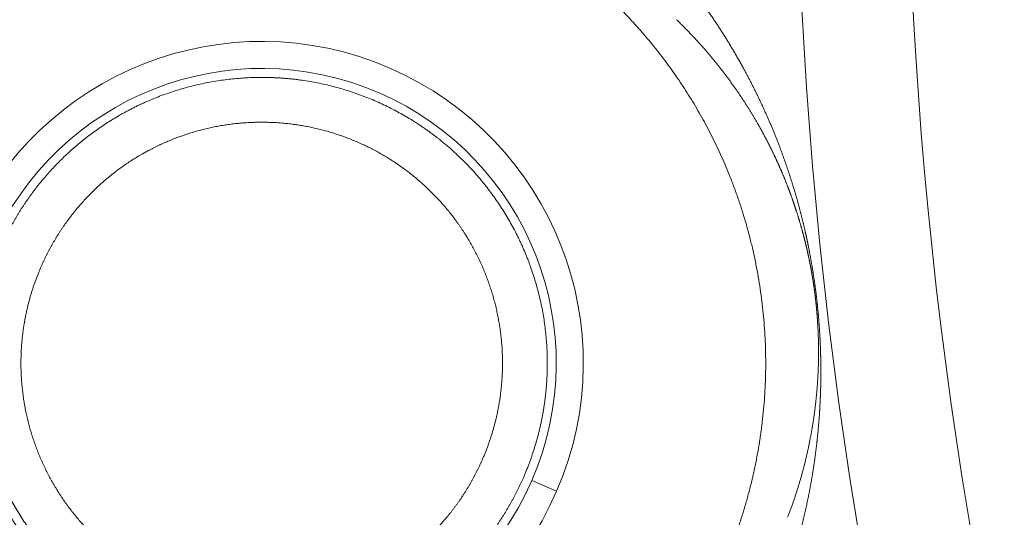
# Model space of a CAD drawing. Header units: millimetres. Extents: x 5437 to 18441, y -4466 to 3128.
# Tile 115 of 256: x 8399.05 to 8416.63, y -2790.34 to -2781.46. Entities that reach past the tile are written whole.
import ezdxf

# ---------------------------------------------------------------- set-up
doc = ezdxf.new("R2010")
doc.units = ezdxf.units.MM
doc.layers.add('1', color=7, linetype='Continuous', true_color=0xffffff)
doc.dimstyles.get("Standard").update_dxf_attribs({"dimtxt": 0.18, "dimasz": 0.18, "dimexe": 0.18, "dimexo": 0.0625, "dimgap": 0.09, "dimtad": 0, "dimtih": 1, "dimtoh": 1, "dimdec": 4, "dimzin": 0, "dimdsep": 46, "dimtxsty": 'Standard', "dimcen": 0.09, "dimadec": 0, "dimazin": 0, "dimtfac": 1, "dimtdec": 4, "dimtofl": 0, "dimtmove": 0, "dimatfit": 3, "dimfxl": 1, "dimtolj": 1, "dimtzin": 0, "dimarcsym": 0})

# ---------------------------------------------------------------- blocks, each defined once
blk = doc.blocks.new('*D53')
at = {"color": 0, "lineweight": -2, "transparency": 16777216}
for p, q in [((10989.431, -2154.415), (10692.917, -2240.821)), ((11069.431, -2154.415), (10989.431, -2154.415)), ((8443.39, -2896.322), (8443.57, -2896.322)), ((8443.48, -2896.412), (8443.48, -2896.232))]:
    blk.add_line(p, q, dxfattribs=at)
at = {"color": 0, "lineweight": 20, "transparency": 16777216}
blk.add_solid([(10689.187, -2228.02), (10696.648, -2253.622), (10616.112, -2263.203)], dxfattribs=at)
at = {"layer": 'Defpoints', "color": 0, "lineweight": 20, "transparency": 16777216}
for p in [(10616.112, -2263.203), (6270.848, -3529.44)]:
    blk.add_point(p, dxfattribs=at)
at = {"color": 0, "lineweight": 20, "transparency": 16777216, "insert": (11249.521, -2154.415), "char_height": 80, "attachment_point": 5}
blk.add_mtext('\\A1;R2260', dxfattribs=at)
blk = doc.blocks.new('*D54')
at = {"color": 0, "lineweight": -2, "transparency": 16777216}
blk.add_line((7492.685, -2896.322), (7463.516, -2896.322), dxfattribs=at)
at = {"color": 0, "lineweight": -3, "transparency": 16777216}
for start, end in [(14.724706, 87.329624), (101.590205, 175.275294)]:
    blk.add_arc((8434.119, -2896.322), 970.423, start, end, dxfattribs=at)
at = {"color": 0, "lineweight": 20, "transparency": 16777216}
for points in [[(9385.695, -2646.81), (9359.647, -2652.519), (9389.799, -2727.809)], [(7480.316, -2816.939), (7453.672, -2815.84), (7463.696, -2896.322)]]:
    blk.add_solid(points, dxfattribs=at)
at = {"layer": 'Defpoints', "color": 0, "lineweight": 20, "transparency": 16777216}
for p in [(7900.863, -2085.545), (10671.817, -2501.755), (7492.748, -2896.322), (7740.501, -2896.322), (8434.119, -2896.322)]:
    blk.add_point(p, dxfattribs=at)
at = {"color": 0, "lineweight": 20, "transparency": 16777216, "insert": (8359.241, -1928.792), "char_height": 80, "attachment_point": 5}
blk.add_mtext('\\A1;165%%D', dxfattribs=at)

msp = doc.modelspace()

# ---------------------------------------------------------------- linework, layer by layer
at = {"color": 7, "lineweight": 20}
msp.add_arc((8443.47995, -2896.41157), 893, 10.1099821, 350.11198757, dxfattribs=at)
at = {"layer": '1', "color": 0, "lineweight": 20}
msp.add_line((8408.64004, -2789.87951), (8408.19724, -2789.68718), dxfattribs=at)
for centre, radius, start, end in [((8495.27522, -2777.08546), 80.37817, 177.1856145, 208.6322405), ((8495.27522, -2777.08546), 82.36106, 177.5117355, 208.8132012), ((8403.37386, -2787.59212), 5.7415, 336.52205, 156.52205), ((8403.37386, -2787.59212), 5.25873, 336.52205, 156.52205), ((8403.37386, -2787.59212), 5.7415, 156.52205, 336.52205), ((8403.37386, -2787.59212), 5.25873, 156.52205, 336.52205)]:
    msp.add_arc(centre, radius, start, end, dxfattribs=at)
for points, degree, knots in [([(8411.62878, -2791.17769), (8411.98009, -2790.36888), (8412.23234, -2789.51705), (8412.3785, -2788.63832), (8412.45264, -2786.86308), (8412.09617, -2785.12241), (8411.81166, -2784.27826), (8411.16474, -2782.93274), (8410.26105, -2781.75181), (8409.856, -2781.30526), (8409.41562, -2780.89457), (8408.94429, -2780.52315)], 5, [0, 0, 0, 0, 0, 0, 0.37306269, 0.37306269, 0.37306269, 0.74612539, 0.74612539, 0.74612539, 1, 1, 1, 1, 1, 1]), ([(8410.76735, -2780.55228), (8410.77589, -2780.56256), (8410.79292, -2780.58307), (8410.81841, -2780.61404), (8410.84378, -2780.64508), (8410.86903, -2780.6762), (8410.89416, -2780.7074), (8410.91916, -2780.73868), (8410.94405, -2780.77003), (8410.96881, -2780.80146), (8410.99345, -2780.83297), (8411.01797, -2780.86456), (8411.04237, -2780.89623), (8411.06665, -2780.92797), (8411.0908, -2780.95979), (8411.11484, -2780.99169), (8411.13875, -2781.02367), (8411.16255, -2781.05573), (8411.18622, -2781.08787), (8411.20978, -2781.12008), (8411.23321, -2781.15237), (8411.25652, -2781.18475), (8411.27971, -2781.2172), (8411.30279, -2781.24973), (8411.32574, -2781.28234), (8411.34857, -2781.31503), (8411.37128, -2781.3478), (8411.39388, -2781.38064), (8411.41635, -2781.41357), (8411.4387, -2781.44658), (8411.46094, -2781.47966), (8411.48305, -2781.51283), (8411.50505, -2781.54607), (8411.52693, -2781.5794), (8411.54869, -2781.61281), (8411.57032, -2781.64629), (8411.59185, -2781.67986), (8411.61325, -2781.7135), (8411.63453, -2781.74723), (8411.6557, -2781.78104), (8411.67674, -2781.81492), (8411.69767, -2781.84889), (8411.71848, -2781.88294), (8411.73918, -2781.91707), (8411.75975, -2781.95128), (8411.78021, -2781.98558), (8411.80055, -2782.01995), (8411.82077, -2782.0544), (8411.84088, -2782.08894), (8411.86086, -2782.12356), (8411.88073, -2782.15826), (8411.90049, -2782.19303), (8411.92012, -2782.2279), (8411.93964, -2782.26283), (8411.95263, -2782.28631), (8411.9591, -2782.29801)], 3, [0, 0, 0, 0, 0.02192758, 0.04373659, 0.06542707, 0.08699906, 0.10845261, 0.12978776, 0.15100455, 0.17210303, 0.19308324, 0.21394523, 0.23468905, 0.25531475, 0.27582237, 0.29621197, 0.31648359, 0.33663729, 0.35667313, 0.37659114, 0.3963914, 0.41607395, 0.43563886, 0.45508617, 0.47441595, 0.49362825, 0.51272315, 0.5317007, 0.55056096, 0.56930399, 0.58792988, 0.60643867, 0.62483044, 0.64310526, 0.66126321, 0.67930434, 0.69722874, 0.71503648, 0.73272763, 0.75030229, 0.76776051, 0.7851024, 0.80232803, 0.81943748, 0.83643084, 0.8533082, 0.87006965, 0.88671529, 0.9032452, 0.91965948, 0.93595824, 0.95214156, 0.96820956, 0.98416234, 1, 1, 1, 1]), ([(8412.19087, -2783.24841), (8412.18595, -2783.24003), (8412.17606, -2783.22321), (8412.16118, -2783.19817), (8412.1462, -2783.17314), (8412.1311, -2783.14813), (8412.1159, -2783.12314), (8412.10059, -2783.09818), (8412.08517, -2783.07323), (8412.06965, -2783.04831), (8412.05401, -2783.02342), (8412.03827, -2782.99855), (8412.02242, -2782.9737), (8412.00646, -2782.94888), (8411.99039, -2782.92409), (8411.97421, -2782.89932), (8411.95793, -2782.87458), (8411.94153, -2782.84986), (8411.92503, -2782.82518), (8411.90841, -2782.80053), (8411.89169, -2782.7759), (8411.87486, -2782.7513), (8411.85792, -2782.72674), (8411.84087, -2782.70221), (8411.82372, -2782.67771), (8411.80645, -2782.65324), (8411.78907, -2782.6288), (8411.77159, -2782.6044), (8411.75399, -2782.58003), (8411.73629, -2782.5557), (8411.71848, -2782.5314), (8411.70055, -2782.50714), (8411.68252, -2782.48291), (8411.66438, -2782.45873), (8411.64613, -2782.43458), (8411.62777, -2782.41046), (8411.60931, -2782.38639), (8411.59073, -2782.36236), (8411.57204, -2782.33837), (8411.55325, -2782.31441), (8411.53434, -2782.2905), (8411.51533, -2782.26664), (8411.49621, -2782.24281), (8411.47697, -2782.21903), (8411.45763, -2782.19529), (8411.43818, -2782.17159), (8411.41862, -2782.14794), (8411.39895, -2782.12434), (8411.37918, -2782.10078), (8411.35929, -2782.07727), (8411.3393, -2782.05381), (8411.31919, -2782.03039), (8411.29898, -2782.00703), (8411.27866, -2781.98371), (8411.25823, -2781.96044), (8411.23769, -2781.93723), (8411.21704, -2781.91406), (8411.19629, -2781.89095), (8411.17542, -2781.86789), (8411.15445, -2781.84488), (8411.13337, -2781.82192), (8411.11218, -2781.79902), (8411.09089, -2781.77618), (8411.06948, -2781.75339), (8411.04797, -2781.73065), (8411.02635, -2781.70798), (8411.00463, -2781.68536), (8410.98279, -2781.6628), (8410.96085, -2781.64029), (8410.9388, -2781.61785), (8410.91664, -2781.59547), (8410.89438, -2781.57314), (8410.87201, -2781.55088), (8410.84953, -2781.52868), (8410.82695, -2781.50655), (8410.80425, -2781.48446), (8410.7891, -2781.46985), (8410.7815, -2781.46253)], 3, [0, 0, 0, 0, 0.01003546, 0.02015954, 0.03037228, 0.0406737, 0.05106385, 0.06154273, 0.07211039, 0.08276685, 0.09351213, 0.10434626, 0.11526926, 0.12628116, 0.13738199, 0.14857176, 0.15985049, 0.17121822, 0.18267496, 0.19422073, 0.20585555, 0.21757944, 0.22939243, 0.24129452, 0.25328575, 0.26536612, 0.27753565, 0.28979437, 0.30214229, 0.31457943, 0.32710579, 0.33972141, 0.35242629, 0.36522045, 0.3781039, 0.39107666, 0.40413874, 0.41729016, 0.43053093, 0.44386107, 0.45728058, 0.47078948, 0.48438778, 0.4980755, 0.51185264, 0.52571922, 0.53967526, 0.55372075, 0.56785572, 0.58208017, 0.59639411, 0.61079757, 0.62529053, 0.63987302, 0.65454505, 0.66930662, 0.68415775, 0.69909844, 0.7141287, 0.72924854, 0.74445798, 0.75975702, 0.77514566, 0.79062392, 0.80619181, 0.82184933, 0.83759649, 0.8534333, 0.86935976, 0.88537589, 0.90148169, 0.91767717, 0.93396234, 0.9503372, 0.96680176, 0.98335602, 1, 1, 1, 1]), ([(8411.992, -2782.35809), (8411.99707, -2782.36742), (8412.00717, -2782.38603), (8412.02229, -2782.41414), (8412.03732, -2782.44226), (8412.05228, -2782.47042), (8412.06715, -2782.49862), (8412.08194, -2782.52685), (8412.09664, -2782.55512), (8412.11126, -2782.58343), (8412.1258, -2782.61178), (8412.14026, -2782.64016), (8412.15463, -2782.66858), (8412.16892, -2782.69703), (8412.18313, -2782.72552), (8412.19725, -2782.75405), (8412.21129, -2782.78261), (8412.22525, -2782.81122), (8412.23913, -2782.83986), (8412.25293, -2782.86853), (8412.26664, -2782.89725), (8412.28027, -2782.926), (8412.29381, -2782.95479), (8412.30728, -2782.98362), (8412.32066, -2783.01248), (8412.33396, -2783.04138), (8412.34718, -2783.07032), (8412.36032, -2783.0993), (8412.37337, -2783.12832), (8412.38634, -2783.15737), (8412.39923, -2783.18647), (8412.41204, -2783.2156), (8412.42476, -2783.24477), (8412.43741, -2783.27397), (8412.44997, -2783.30322), (8412.46245, -2783.3325), (8412.47485, -2783.36183), (8412.48716, -2783.39119), (8412.4994, -2783.42059), (8412.51155, -2783.45003), (8412.52362, -2783.47951), (8412.53561, -2783.50903), (8412.54752, -2783.53858), (8412.55935, -2783.56818), (8412.5711, -2783.59781), (8412.58276, -2783.62749), (8412.59434, -2783.65719), (8412.60205, -2783.67716), (8412.60588, -2783.68709)], 3, [0, 0, 0, 0, 0.02540423, 0.05064323, 0.07571714, 0.10062608, 0.12537018, 0.14994957, 0.17436439, 0.19861478, 0.22270087, 0.24662281, 0.27038074, 0.29397482, 0.3174052, 0.34067203, 0.36377547, 0.38671569, 0.40949284, 0.43210711, 0.45455866, 0.47684768, 0.49897433, 0.52093882, 0.54274132, 0.56438203, 0.58586115, 0.60717888, 0.62833542, 0.649331, 0.67016583, 0.69084012, 0.71135411, 0.73170803, 0.75190212, 0.77193662, 0.79181177, 0.81152785, 0.8310851, 0.8504838, 0.86972422, 0.88880665, 0.90773136, 0.92649867, 0.94510887, 0.96356228, 0.98185921, 1, 1, 1, 1]), ([(8408.05165, -2789.62394), (8408.27203, -2789.11657), (8408.42362, -2788.57933), (8408.501, -2788.02459), (8408.50346, -2786.90814), (8408.20856, -2785.83134), (8407.98852, -2785.31626), (8407.41439, -2784.35875), (8406.60604, -2783.58867), (8406.15173, -2783.26106), (8405.16578, -2782.73727), (8404.07595, -2782.4949), (8403.51774, -2782.44879), (8402.40292, -2782.50903), (8401.34438, -2782.86393), (8400.84247, -2783.11254), (8400.0144, -2783.67458), (8399.34727, -2784.41608), (8399.08875, -2784.77458), (8398.87079, -2785.15805), (8398.69607, -2785.5603)], 5, [0, 0, 0, 0, 0, 0, 0.17262756, 0.17262756, 0.17262756, 0.34525511, 0.34525511, 0.34525511, 0.51788267, 0.51788267, 0.51788267, 0.69051023, 0.69051023, 0.69051023, 0.86313779, 0.86313779, 0.86313779, 1, 1, 1, 1, 1, 1]), ([(8399.42984, -2785.87902), (8399.59173, -2785.50631), (8399.79764, -2785.15273), (8400.04459, -2784.82519), (8400.61113, -2784.23468), (8401.29968, -2783.79242), (8401.66863, -2783.61316), (8402.44186, -2783.34519), (8403.25623, -2783.26475), (8403.66635, -2783.27305), (8404.47681, -2783.38634), (8405.23857, -2783.68535), (8405.59997, -2783.87939), (8406.27007, -2784.34912), (8406.81228, -2784.96206), (8407.04578, -2785.29931), (8407.42868, -2786.02255), (8407.63252, -2786.81509), (8407.68695, -2787.22166), (8407.69667, -2787.89627), (8407.57658, -2788.55743), (8407.50944, -2788.81349), (8407.42293, -2789.06338), (8407.31788, -2789.30523)], 5, [0, 0, 0, 0, 0, 0, 0.15040116, 0.15040116, 0.15040116, 0.30080233, 0.30080233, 0.30080233, 0.45120349, 0.45120349, 0.45120349, 0.60160465, 0.60160465, 0.60160465, 0.75200582, 0.75200582, 0.75200582, 0.90240698, 0.90240698, 0.90240698, 1, 1, 1, 1, 1, 1]), ([(8413.00601, -2785.15417), (8413.00432, -2785.14824), (8413.00092, -2785.13633), (8412.99581, -2785.1186), (8412.99065, -2785.10087), (8412.98545, -2785.08315), (8412.98021, -2785.06543), (8412.97493, -2785.04771), (8412.96961, -2785.03), (8412.96424, -2785.0123), (8412.95883, -2784.9946), (8412.95338, -2784.97691), (8412.94789, -2784.95922), (8412.94235, -2784.94154), (8412.93678, -2784.92387), (8412.93116, -2784.9062), (8412.92549, -2784.88853), (8412.91979, -2784.87088), (8412.91404, -2784.85323), (8412.90825, -2784.83558), (8412.90242, -2784.81794), (8412.89655, -2784.80031), (8412.89063, -2784.78269), (8412.88468, -2784.76507), (8412.87868, -2784.74746), (8412.87264, -2784.72986), (8412.86655, -2784.71226), (8412.86042, -2784.69468), (8412.85425, -2784.6771), (8412.84804, -2784.65952), (8412.84179, -2784.64196), (8412.83549, -2784.6244), (8412.82916, -2784.60685), (8412.82278, -2784.58931), (8412.81635, -2784.57178), (8412.80989, -2784.55425), (8412.80338, -2784.53674), (8412.79683, -2784.51923), (8412.79024, -2784.50173), (8412.7836, -2784.48424), (8412.77693, -2784.46676), (8412.77021, -2784.44929), (8412.76345, -2784.43182), (8412.75664, -2784.41437), (8412.7498, -2784.39692), (8412.74291, -2784.37949), (8412.73598, -2784.36206), (8412.72901, -2784.34465), (8412.72199, -2784.32724), (8412.71494, -2784.30985), (8412.70784, -2784.29246), (8412.7007, -2784.27509), (8412.69351, -2784.25772), (8412.68629, -2784.24037), (8412.67902, -2784.22303), (8412.67171, -2784.20569), (8412.66435, -2784.18837), (8412.65696, -2784.17106), (8412.64952, -2784.15376), (8412.64204, -2784.13647), (8412.63452, -2784.11919), (8412.62696, -2784.10193), (8412.61935, -2784.08467), (8412.6117, -2784.06743), (8412.60401, -2784.0502), (8412.59628, -2784.03298), (8412.5885, -2784.01577), (8412.58069, -2783.99858), (8412.57283, -2783.98139), (8412.56493, -2783.96422), (8412.55698, -2783.94706), (8412.549, -2783.92992), (8412.54097, -2783.91279), (8412.5329, -2783.89567), (8412.52479, -2783.87856), (8412.51664, -2783.86147), (8412.50844, -2783.84438), (8412.5002, -2783.82732), (8412.49192, -2783.81026), (8412.4836, -2783.79322), (8412.47524, -2783.7762), (8412.46683, -2783.75918), (8412.45838, -2783.74219), (8412.44989, -2783.7252), (8412.44136, -2783.70823), (8412.43279, -2783.69127), (8412.42417, -2783.67433), (8412.41552, -2783.65741), (8412.40682, -2783.64049), (8412.39808, -2783.6236), (8412.38929, -2783.60671), (8412.38047, -2783.58984), (8412.3716, -2783.57299), (8412.3627, -2783.55615), (8412.35375, -2783.53933), (8412.34475, -2783.52253), (8412.33572, -2783.50574), (8412.32665, -2783.48896), (8412.31753, -2783.4722), (8412.30837, -2783.45546), (8412.29917, -2783.43873), (8412.28993, -2783.42202), (8412.28065, -2783.40533), (8412.27132, -2783.38865), (8412.26196, -2783.37199), (8412.25255, -2783.35534), (8412.2431, -2783.33872), (8412.23361, -2783.3221), (8412.22727, -2783.31108), (8412.2241, -2783.30556)], 3, [0, 0, 0, 0, 0.00585363, 0.01176923, 0.01774698, 0.0237871, 0.02988977, 0.03605517, 0.04228349, 0.04857489, 0.05492955, 0.06134764, 0.0678293, 0.0743747, 0.08098398, 0.08765729, 0.09439477, 0.10119656, 0.10806279, 0.11499359, 0.12198909, 0.12904941, 0.13617467, 0.14336499, 0.15062047, 0.15794123, 0.16532738, 0.17277902, 0.18029625, 0.18787917, 0.19552788, 0.20324247, 0.21102303, 0.21886965, 0.22678242, 0.23476142, 0.24280674, 0.25091845, 0.25909664, 0.26734138, 0.27565275, 0.28403082, 0.29247566, 0.30098734, 0.30956592, 0.31821149, 0.32692409, 0.3357038, 0.34455067, 0.35346477, 0.36244616, 0.37149488, 0.38061101, 0.3897946, 0.39904569, 0.40836435, 0.41775062, 0.42720456, 0.43672621, 0.44631563, 0.45597286, 0.46569794, 0.47549093, 0.48535187, 0.4952808, 0.50527777, 0.51534281, 0.52547597, 0.53567728, 0.5459468, 0.55628455, 0.56669058, 0.57716492, 0.5877076, 0.59831867, 0.60899816, 0.6197461, 0.63056254, 0.64144749, 0.65240099, 0.66342308, 0.67451378, 0.68567313, 0.69690116, 0.7081979, 0.71956337, 0.7309976, 0.74250063, 0.75407248, 0.76571317, 0.77742274, 0.78920121, 0.8010486, 0.81296494, 0.82495026, 0.83700457, 0.84912792, 0.8613203, 0.87358176, 0.88591231, 0.89831198, 0.91078078, 0.92331874, 0.93592588, 0.94860222, 0.96134778, 0.97416259, 0.98704665, 1, 1, 1, 1]), ([(8412.64065, -2783.77859), (8412.64396, -2783.78745), (8412.65057, -2783.8051), (8412.66045, -2783.83176), (8412.67026, -2783.85842), (8412.68, -2783.88511), (8412.68967, -2783.91182), (8412.69928, -2783.93855), (8412.70882, -2783.96531), (8412.71829, -2783.99208), (8412.72769, -2784.01888), (8412.73702, -2784.04569), (8412.74628, -2784.07253), (8412.75548, -2784.09939), (8412.7646, -2784.12627), (8412.77366, -2784.15318), (8412.78265, -2784.1801), (8412.79157, -2784.20705), (8412.80043, -2784.23402), (8412.80921, -2784.26101), (8412.81793, -2784.28802), (8412.82658, -2784.31506), (8412.83516, -2784.34211), (8412.84367, -2784.36919), (8412.85212, -2784.39629), (8412.8605, -2784.42342), (8412.8688, -2784.45056), (8412.87705, -2784.47773), (8412.88522, -2784.50493), (8412.89332, -2784.53214), (8412.90136, -2784.55938), (8412.90933, -2784.58664), (8412.91723, -2784.61392), (8412.92506, -2784.64122), (8412.93283, -2784.66856), (8412.94053, -2784.69589), (8412.94564, -2784.71428), (8412.94818, -2784.72342)], 3, [0, 0, 0, 0, 0.03309902, 0.06592373, 0.0984747, 0.13075253, 0.16275783, 0.19449122, 0.22595335, 0.25714488, 0.28806647, 0.31871882, 0.34910265, 0.37921868, 0.40906766, 0.43865037, 0.4679676, 0.49702016, 0.52580888, 0.55433463, 0.58259829, 0.61060076, 0.63834299, 0.66582592, 0.69305056, 0.7200179, 0.74672901, 0.77318495, 0.79938683, 0.8253358, 0.85103302, 0.87647971, 0.9016771, 0.92662649, 0.95132919, 0.97578656, 1, 1, 1, 1]), ([(8412.98532, -2784.86066), (8412.98733, -2784.86831), (8412.99134, -2784.88355), (8412.99734, -2784.90658), (8413.00329, -2784.92961), (8413.00919, -2784.95265), (8413.01504, -2784.97571), (8413.02084, -2784.99877), (8413.02659, -2785.02184), (8413.03229, -2785.04493), (8413.03795, -2785.06803), (8413.04355, -2785.09113), (8413.04911, -2785.11425), (8413.05462, -2785.13738), (8413.06007, -2785.16052), (8413.06548, -2785.18367), (8413.07084, -2785.20684), (8413.07616, -2785.23), (8413.07968, -2785.24556), (8413.08144, -2785.2533)], 3, [0, 0, 0, 0, 0.06313143, 0.1257053, 0.18772506, 0.24919427, 0.31011659, 0.37049576, 0.43033563, 0.48964017, 0.54841344, 0.60665961, 0.66438298, 0.72158797, 0.77827909, 0.834461, 0.8901385, 0.94531648, 1, 1, 1, 1]), ([(8413.04404, -2785.29234), (8413.04304, -2785.28858), (8413.04089, -2785.28051), (8413.03747, -2785.2678), (8413.03364, -2785.25361), (8413.02937, -2785.23795), (8413.02393, -2785.21813), (8413.01782, -2785.19606), (8413.01153, -2785.17362), (8413.00774, -2785.16026), (8413.00603, -2785.15422)], 3, [0, 0, 0, 0, 0.07858419, 0.16846471, 0.26964482, 0.38212668, 0.5059117, 0.69938544, 0.86407792, 1, 1, 1, 1]), ([(8413.24111, -2786.27189), (8413.2405, -2786.26749), (8413.23928, -2786.25869), (8413.23743, -2786.24554), (8413.23556, -2786.23237), (8413.23366, -2786.21922), (8413.23175, -2786.20606), (8413.22981, -2786.19291), (8413.22785, -2786.17976), (8413.22587, -2786.16661), (8413.22387, -2786.15346), (8413.22184, -2786.14031), (8413.2198, -2786.12717), (8413.21773, -2786.11403), (8413.21564, -2786.10089), (8413.21353, -2786.08775), (8413.2114, -2786.07462), (8413.20925, -2786.06149), (8413.20707, -2786.04836), (8413.20488, -2786.03523), (8413.20266, -2786.02211), (8413.20042, -2786.00898), (8413.19816, -2785.99586), (8413.19587, -2785.98275), (8413.19357, -2785.96963), (8413.19124, -2785.95652), (8413.1889, -2785.94341), (8413.18653, -2785.93031), (8413.18413, -2785.9172), (8413.18172, -2785.9041), (8413.17929, -2785.89101), (8413.17683, -2785.87791), (8413.17435, -2785.86482), (8413.17186, -2785.85173), (8413.16934, -2785.83865), (8413.16679, -2785.82556), (8413.16423, -2785.81248), (8413.16164, -2785.79941), (8413.15904, -2785.78634), (8413.15641, -2785.77327), (8413.15376, -2785.7602), (8413.15109, -2785.74714), (8413.14839, -2785.73408), (8413.14568, -2785.72102), (8413.14294, -2785.70797), (8413.14019, -2785.69492), (8413.13741, -2785.68187), (8413.13461, -2785.66883), (8413.13178, -2785.65579), (8413.12894, -2785.64275), (8413.12607, -2785.62972), (8413.12319, -2785.6167), (8413.12028, -2785.60367), (8413.11735, -2785.59065), (8413.1144, -2785.57763), (8413.11143, -2785.56462), (8413.10843, -2785.55161), (8413.10542, -2785.53861), (8413.10238, -2785.52561), (8413.09932, -2785.51261), (8413.09624, -2785.49962), (8413.09314, -2785.48663), (8413.09001, -2785.47364), (8413.08687, -2785.46066), (8413.0837, -2785.44769), (8413.08051, -2785.43472), (8413.07731, -2785.42175), (8413.07408, -2785.40879), (8413.07082, -2785.39583), (8413.06755, -2785.38287), (8413.06425, -2785.36992), (8413.06094, -2785.35698), (8413.0576, -2785.34404), (8413.05424, -2785.3311), (8413.05086, -2785.31817), (8413.04746, -2785.30524), (8413.04519, -2785.29667), (8413.04405, -2785.29237)], 3, [0, 0, 0, 0, 0.01008412, 0.02021083, 0.03038265, 0.04060208, 0.05087158, 0.06119357, 0.07157043, 0.08200453, 0.09249817, 0.10305361, 0.1136731, 0.12435882, 0.13511293, 0.14593754, 0.15683472, 0.16780649, 0.17885484, 0.18998172, 0.20118904, 0.21247866, 0.2238524, 0.23531205, 0.24685936, 0.25849602, 0.2702237, 0.28204404, 0.29395862, 0.30596899, 0.31807667, 0.33028314, 0.34258984, 0.35499818, 0.36750953, 0.38012524, 0.39284661, 0.40567491, 0.41861139, 0.43165727, 0.44481372, 0.4580819, 0.47146293, 0.48495791, 0.49856791, 0.51229396, 0.52613708, 0.54009827, 0.55417848, 0.56837866, 0.58269972, 0.59714256, 0.61170804, 0.62639703, 0.64121034, 0.65614879, 0.67121316, 0.68640422, 0.70172271, 0.71716938, 0.73274493, 0.74845005, 0.76428542, 0.78025171, 0.79634956, 0.8125796, 0.82894244, 0.84543869, 0.86206892, 0.8788337, 0.89573361, 0.91276917, 0.92994092, 0.94724937, 0.96469505, 0.98227843, 1, 1, 1, 1]), ([(8398.69607, -2785.5603), (8398.4757, -2786.06767), (8398.32411, -2786.60492), (8398.24672, -2787.15966), (8398.24427, -2788.27611), (8398.53917, -2789.3529), (8398.7592, -2789.86798), (8399.33333, -2790.8255), (8400.14169, -2791.59558), (8400.596, -2791.92318), (8401.58195, -2792.44698), (8402.67177, -2792.68935), (8403.22998, -2792.73546), (8404.34481, -2792.67522), (8405.40335, -2792.32032), (8405.90526, -2792.07171), (8406.73333, -2791.50967), (8407.40046, -2790.76817), (8407.65897, -2790.40967), (8407.87693, -2790.0262), (8408.05165, -2789.62394)], 5, [0, 0, 0, 0, 0, 0, 0.17262756, 0.17262756, 0.17262756, 0.34525511, 0.34525511, 0.34525511, 0.51788267, 0.51788267, 0.51788267, 0.69051023, 0.69051023, 0.69051023, 0.86313778, 0.86313778, 0.86313778, 1, 1, 1, 1, 1, 1]), ([(8413.16344, -2785.64925), (8413.1647, -2785.65591), (8413.1672, -2785.6692), (8413.17092, -2785.68925), (8413.1746, -2785.70929), (8413.17825, -2785.72934), (8413.18187, -2785.7494), (8413.18544, -2785.76946), (8413.18898, -2785.78952), (8413.19249, -2785.80959), (8413.19595, -2785.82966), (8413.19938, -2785.84974), (8413.20278, -2785.86982), (8413.20614, -2785.8899), (8413.20946, -2785.91), (8413.21274, -2785.93009), (8413.21599, -2785.95019), (8413.2192, -2785.9703), (8413.22238, -2785.99041), (8413.22552, -2786.01053), (8413.22862, -2786.03065), (8413.23169, -2786.05078), (8413.23472, -2786.07091), (8413.23771, -2786.09105), (8413.24067, -2786.11119), (8413.24359, -2786.13134), (8413.24648, -2786.15148), (8413.24837, -2786.16495), (8413.24932, -2786.17168)], 3, [0, 0, 0, 0, 0.04146241, 0.08263571, 0.12352538, 0.16413699, 0.20447623, 0.24454891, 0.28436096, 0.32391842, 0.36322745, 0.40229433, 0.44112545, 0.47972732, 0.51810658, 0.55626996, 0.59422433, 0.63197666, 0.66953404, 0.70690367, 0.74409284, 0.78110898, 0.8179596, 0.85465232, 0.89119487, 0.92759504, 0.96386075, 1, 1, 1, 1]), ([(8407.31788, -2789.30523), (8407.15599, -2789.67793), (8406.95008, -2790.03152), (8406.70314, -2790.35905), (8406.13659, -2790.94957), (8405.44805, -2791.39183), (8405.0791, -2791.57109), (8404.30587, -2791.83906), (8403.49149, -2791.91949), (8403.08138, -2791.9112), (8402.27092, -2791.79791), (8401.50916, -2791.49889), (8401.14776, -2791.30486), (8400.47765, -2790.83513), (8399.93544, -2790.22219), (8399.70195, -2789.88494), (8399.31905, -2789.1617), (8399.1152, -2788.36915), (8399.06077, -2787.96258), (8399.05105, -2787.28798), (8399.17114, -2786.62681), (8399.23829, -2786.37076), (8399.3248, -2786.12086), (8399.42984, -2785.87902)], 5, [0, 0, 0, 0, 0, 0, 0.15040116, 0.15040116, 0.15040116, 0.30080233, 0.30080233, 0.30080233, 0.45120349, 0.45120349, 0.45120349, 0.60160465, 0.60160465, 0.60160465, 0.75200582, 0.75200582, 0.75200582, 0.90240698, 0.90240698, 0.90240698, 1, 1, 1, 1, 1, 1]), ([(8413.24932, -2786.17169), (8413.25017, -2786.17772), (8413.25185, -2786.18974), (8413.25434, -2786.20783), (8413.25681, -2786.22591), (8413.25924, -2786.244), (8413.26165, -2786.26209), (8413.26402, -2786.28019), (8413.26637, -2786.2983), (8413.26869, -2786.3164), (8413.27098, -2786.33451), (8413.27324, -2786.35263), (8413.27547, -2786.37075), (8413.27767, -2786.38887), (8413.27984, -2786.407), (8413.28198, -2786.42514), (8413.2841, -2786.44327), (8413.28618, -2786.46142), (8413.28823, -2786.47956), (8413.29026, -2786.49772), (8413.29226, -2786.51587), (8413.29422, -2786.53403), (8413.29616, -2786.5522), (8413.29807, -2786.57037), (8413.29995, -2786.58854), (8413.3018, -2786.60672), (8413.30362, -2786.62491), (8413.30542, -2786.64309), (8413.30718, -2786.66129), (8413.30892, -2786.67949), (8413.31005, -2786.6916), (8413.31061, -2786.69766)], 3, [0, 0, 0, 0, 0.03500155, 0.06990635, 0.10472082, 0.13945142, 0.17410469, 0.20868718, 0.24320549, 0.27766626, 0.31207617, 0.34644192, 0.38077023, 0.41506786, 0.44934158, 0.48359816, 0.51784441, 0.55208711, 0.58633308, 0.6205891, 0.65486198, 0.6891585, 0.72348542, 0.7578495, 0.79225746, 0.82671602, 0.86123183, 0.89581156, 0.93046179, 0.9651891, 1, 1, 1, 1]), ([(8413.30472, -2786.92626), (8413.30445, -2786.9215), (8413.30391, -2786.91203), (8413.30306, -2786.89774), (8413.30219, -2786.88345), (8413.30129, -2786.86917), (8413.30037, -2786.85489), (8413.29942, -2786.84061), (8413.29845, -2786.82633), (8413.29745, -2786.81206), (8413.29643, -2786.79778), (8413.29538, -2786.78351), (8413.29431, -2786.76925), (8413.29322, -2786.75498), (8413.29209, -2786.74072), (8413.29095, -2786.72646), (8413.28977, -2786.71221), (8413.28858, -2786.69795), (8413.28736, -2786.6837), (8413.28611, -2786.66945), (8413.28484, -2786.65521), (8413.28354, -2786.64097), (8413.28222, -2786.62673), (8413.28087, -2786.61249), (8413.2795, -2786.59826), (8413.2781, -2786.58403), (8413.27668, -2786.5698), (8413.27524, -2786.55558), (8413.27377, -2786.54136), (8413.27227, -2786.52714), (8413.27075, -2786.51293), (8413.26921, -2786.49872), (8413.26764, -2786.48452), (8413.26604, -2786.47031), (8413.26442, -2786.45611), (8413.26278, -2786.44192), (8413.26111, -2786.42773), (8413.25941, -2786.41354), (8413.25769, -2786.39936), (8413.25595, -2786.38518), (8413.25418, -2786.371), (8413.25239, -2786.35683), (8413.25057, -2786.34266), (8413.24873, -2786.3285), (8413.24686, -2786.31434), (8413.24497, -2786.30019), (8413.24305, -2786.28603), (8413.24176, -2786.27663), (8413.24111, -2786.27192)], 3, [0, 0, 0, 0, 0.02417608, 0.04816242, 0.07196354, 0.09558406, 0.11902871, 0.14230233, 0.16540985, 0.18835633, 0.21114692, 0.23378689, 0.25628161, 0.27863655, 0.30085729, 0.32294951, 0.34491899, 0.3667716, 0.38851332, 0.41015021, 0.43168841, 0.45313418, 0.47449381, 0.49577371, 0.51698035, 0.53812025, 0.55920001, 0.58022629, 0.60120578, 0.62214524, 0.64305145, 0.66393123, 0.68479142, 0.70563889, 0.72648052, 0.74732319, 0.76817378, 0.78903916, 0.80992619, 0.83084171, 0.85179254, 0.87278544, 0.89382715, 0.91492436, 0.93608371, 0.95731176, 0.97861505, 1, 1, 1, 1]), ([(8413.31061, -2786.69767), (8413.31114, -2786.70339), (8413.3122, -2786.71486), (8413.31375, -2786.73202), (8413.31528, -2786.74919), (8413.31679, -2786.76636), (8413.31826, -2786.78353), (8413.31971, -2786.8007), (8413.32114, -2786.81787), (8413.32253, -2786.83503), (8413.3239, -2786.8522), (8413.32525, -2786.86937), (8413.32657, -2786.88653), (8413.32786, -2786.9037), (8413.32913, -2786.92087), (8413.33037, -2786.93803), (8413.33158, -2786.9552), (8413.33277, -2786.97236), (8413.33393, -2786.98953), (8413.33507, -2787.00669), (8413.33617, -2787.02386), (8413.33726, -2787.04102), (8413.33831, -2787.05819), (8413.33934, -2787.07535), (8413.34035, -2787.09252), (8413.34133, -2787.10968), (8413.34228, -2787.12685), (8413.3432, -2787.14401), (8413.3441, -2787.16117), (8413.34497, -2787.17834), (8413.34582, -2787.1955), (8413.34664, -2787.21267), (8413.34743, -2787.22983), (8413.3482, -2787.247), (8413.34894, -2787.26416), (8413.34966, -2787.28133), (8413.35035, -2787.29849), (8413.35101, -2787.31566), (8413.35165, -2787.33282), (8413.35226, -2787.34999), (8413.35284, -2787.36716), (8413.3534, -2787.38432), (8413.35393, -2787.40149), (8413.35444, -2787.41866), (8413.35492, -2787.43582), (8413.35537, -2787.45299), (8413.35579, -2787.47016), (8413.3562, -2787.48733), (8413.35657, -2787.5045), (8413.35692, -2787.52166), (8413.35724, -2787.53883), (8413.35753, -2787.556), (8413.3578, -2787.57317), (8413.35805, -2787.59034), (8413.35826, -2787.60752), (8413.35845, -2787.62469), (8413.35862, -2787.64186), (8413.35876, -2787.65903), (8413.35887, -2787.67621), (8413.35895, -2787.69338), (8413.35901, -2787.71055), (8413.35905, -2787.72773), (8413.35905, -2787.7449), (8413.35903, -2787.76208), (8413.35899, -2787.77926), (8413.35892, -2787.79644), (8413.35882, -2787.81361), (8413.35869, -2787.83079), (8413.35854, -2787.84797), (8413.35837, -2787.86515), (8413.35816, -2787.88233), (8413.35794, -2787.89952), (8413.35768, -2787.9167), (8413.3574, -2787.93388), (8413.35709, -2787.95107), (8413.35676, -2787.96825), (8413.3564, -2787.98544), (8413.35601, -2788.00263), (8413.3556, -2788.01981), (8413.35516, -2788.037), (8413.35469, -2788.05419), (8413.3542, -2788.07138), (8413.35368, -2788.08858), (8413.35314, -2788.10577), (8413.35257, -2788.12296), (8413.35197, -2788.14016), (8413.35156, -2788.15157), (8413.35135, -2788.1573)], 3, [0, 0, 0, 0, 0.00944674, 0.01891535, 0.02840735, 0.03792424, 0.04746754, 0.05703873, 0.06663929, 0.07627067, 0.08593434, 0.09563171, 0.10536421, 0.11513324, 0.12494019, 0.13478643, 0.14467332, 0.1546022, 0.16457438, 0.17459117, 0.18465386, 0.19476372, 0.204922, 0.21512994, 0.22538874, 0.23569962, 0.24606374, 0.25648227, 0.26695636, 0.27748714, 0.2880757, 0.29872313, 0.30943052, 0.32019892, 0.33102935, 0.34192284, 0.35288039, 0.36390299, 0.37499159, 0.38614715, 0.3973706, 0.40866286, 0.42002481, 0.43145736, 0.44296135, 0.45453764, 0.46618707, 0.47791045, 0.48970858, 0.50158226, 0.51353225, 0.52555932, 0.5376642, 0.54984763, 0.56211033, 0.57445298, 0.58687629, 0.59938093, 0.61196755, 0.62463681, 0.63738934, 0.65022577, 0.6631467, 0.67615275, 0.68924449, 0.7024225, 0.71568735, 0.72903959, 0.74247977, 0.75600841, 0.76962604, 0.78333318, 0.79713032, 0.81101796, 0.82499657, 0.83906665, 0.85322864, 0.867483, 0.88183018, 0.89627062, 0.91080475, 0.92543299, 0.94015575, 0.95497344, 0.96988645, 0.98489518, 1, 1, 1, 1]), ([(8413.31541, -2787.5851), (8413.31555, -2787.57883), (8413.31585, -2787.56637), (8413.31624, -2787.54752), (8413.31658, -2787.52868), (8413.31689, -2787.50984), (8413.31715, -2787.491), (8413.31736, -2787.47216), (8413.31754, -2787.45331), (8413.31766, -2787.43447), (8413.31775, -2787.41563), (8413.31779, -2787.39679), (8413.31779, -2787.37796), (8413.31775, -2787.35912), (8413.31766, -2787.34028), (8413.31753, -2787.32145), (8413.31735, -2787.30261), (8413.31713, -2787.28378), (8413.31687, -2787.26495), (8413.31657, -2787.24612), (8413.31622, -2787.22729), (8413.31583, -2787.20847), (8413.31539, -2787.18964), (8413.31491, -2787.17082), (8413.31439, -2787.152), (8413.31382, -2787.13318), (8413.31321, -2787.11437), (8413.31256, -2787.09555), (8413.31187, -2787.07674), (8413.31113, -2787.05793), (8413.31034, -2787.03913), (8413.30952, -2787.02033), (8413.30865, -2787.00153), (8413.30774, -2786.98273), (8413.30678, -2786.96393), (8413.30578, -2786.94516), (8413.30508, -2786.93254), (8413.30472, -2786.92626)], 3, [0, 0, 0, 0, 0.03459478, 0.06880174, 0.10262311, 0.13606122, 0.16911846, 0.20179731, 0.23410035, 0.26603022, 0.29758969, 0.32878161, 0.35960892, 0.3900747, 0.42018211, 0.44993443, 0.47933506, 0.50838755, 0.53709553, 0.5654628, 0.59349329, 0.62119107, 0.64856035, 0.67560551, 0.70233107, 0.72874174, 0.75484239, 0.78063804, 0.80613392, 0.83133545, 0.85624822, 0.88087803, 0.90523088, 0.92931298, 0.95313074, 0.97669079, 1, 1, 1, 1]), ([(8413.31304, -2787.66628), (8413.31326, -2787.65953), (8413.31371, -2787.64612), (8413.31433, -2787.62581), (8413.3149, -2787.60555), (8413.31524, -2787.59192), (8413.3154, -2787.58515)], 3, [0, 0, 0, 0, 0.25467169, 0.50621831, 0.75465562, 1, 1, 1, 1]), ([(8413.17909, -2788.88716), (8413.18051, -2788.87951), (8413.18333, -2788.86428), (8413.18752, -2788.84128), (8413.19164, -2788.81828), (8413.19569, -2788.79528), (8413.19967, -2788.77227), (8413.20359, -2788.74926), (8413.20744, -2788.72624), (8413.21123, -2788.70322), (8413.21495, -2788.68019), (8413.2186, -2788.65717), (8413.22218, -2788.63413), (8413.2257, -2788.6111), (8413.22916, -2788.58806), (8413.23254, -2788.56502), (8413.23586, -2788.54197), (8413.23911, -2788.51893), (8413.2423, -2788.49588), (8413.24542, -2788.47283), (8413.24848, -2788.44977), (8413.25146, -2788.42672), (8413.25438, -2788.40366), (8413.25724, -2788.38061), (8413.26003, -2788.35755), (8413.26275, -2788.33449), (8413.26541, -2788.31143), (8413.268, -2788.28837), (8413.27052, -2788.26531), (8413.27298, -2788.24225), (8413.27537, -2788.21919), (8413.27769, -2788.19613), (8413.27995, -2788.17308), (8413.28215, -2788.15002), (8413.28428, -2788.12697), (8413.28634, -2788.10391), (8413.28833, -2788.08086), (8413.29026, -2788.05781), (8413.29213, -2788.03476), (8413.29393, -2788.01171), (8413.29566, -2787.98867), (8413.29733, -2787.96563), (8413.29893, -2787.94259), (8413.30046, -2787.91956), (8413.30193, -2787.89652), (8413.30334, -2787.8735), (8413.30468, -2787.85047), (8413.30595, -2787.82745), (8413.30716, -2787.80444), (8413.3083, -2787.78142), (8413.30938, -2787.75842), (8413.3104, -2787.73541), (8413.31134, -2787.71241), (8413.31223, -2787.68944), (8413.31277, -2787.67397), (8413.31304, -2787.66628)], 3, [0, 0, 0, 0, 0.02418262, 0.04815602, 0.07192038, 0.0954759, 0.11882277, 0.14196121, 0.16489141, 0.1876136, 0.21012799, 0.23243482, 0.25453431, 0.2764267, 0.29811225, 0.31959121, 0.34086384, 0.3619304, 0.38279118, 0.40344646, 0.42389654, 0.44414172, 0.4641823, 0.48401863, 0.50365101, 0.52307981, 0.54230537, 0.56132805, 0.58014824, 0.59876633, 0.61718271, 0.6353978, 0.65341202, 0.67122584, 0.68883969, 0.70625406, 0.72346944, 0.74048634, 0.75730528, 0.77392681, 0.79035149, 0.80657991, 0.82261268, 0.83845042, 0.85409379, 0.86954347, 0.88480015, 0.89986458, 0.91473751, 0.92941972, 0.94391205, 0.95821533, 0.97233047, 0.98625837, 1, 1, 1, 1]), ([(8413.35135, -2788.1573), (8413.35116, -2788.16244), (8413.35075, -2788.17309), (8413.35009, -2788.18946), (8413.34937, -2788.20684), (8413.34857, -2788.22524), (8413.3477, -2788.24464), (8413.3465, -2788.27061), (8413.34504, -2788.30142), (8413.34337, -2788.33533), (8413.34223, -2788.35631), (8413.3417, -2788.3662)], 3, [0, 0, 0, 0, 0.07117793, 0.14762863, 0.22935487, 0.31635895, 0.40864281, 0.50620813, 0.68884407, 0.85343787, 1, 1, 1, 1]), ([(8413.3417, -2788.3662), (8413.34127, -2788.37384), (8413.34041, -2788.38918), (8413.33907, -2788.41204), (8413.33769, -2788.43491), (8413.33626, -2788.45777), (8413.33478, -2788.48062), (8413.33326, -2788.50348), (8413.33169, -2788.52632), (8413.33007, -2788.54916), (8413.32841, -2788.57199), (8413.32671, -2788.59482), (8413.32495, -2788.61765), (8413.32315, -2788.64047), (8413.32131, -2788.66328), (8413.31941, -2788.68609), (8413.31747, -2788.70889), (8413.31549, -2788.73169), (8413.31346, -2788.75448), (8413.31138, -2788.77727), (8413.30926, -2788.80005), (8413.30709, -2788.82283), (8413.30487, -2788.8456), (8413.30261, -2788.86837), (8413.3003, -2788.89113), (8413.29794, -2788.91389), (8413.29554, -2788.93664), (8413.29309, -2788.95939), (8413.2906, -2788.98213), (8413.28806, -2789.00487), (8413.28547, -2789.0276), (8413.28284, -2789.05033), (8413.28016, -2789.07306), (8413.27743, -2789.09578), (8413.27466, -2789.11849), (8413.27184, -2789.1412), (8413.26898, -2789.16391), (8413.26607, -2789.18661), (8413.26311, -2789.20931), (8413.2601, -2789.232), (8413.25705, -2789.2547), (8413.25499, -2789.26976), (8413.25396, -2789.27731)], 3, [0, 0, 0, 0, 0.02155605, 0.04328174, 0.06517774, 0.08724472, 0.1094833, 0.13189411, 0.15447776, 0.17723485, 0.20016597, 0.22327167, 0.24655252, 0.27000907, 0.29364184, 0.31745135, 0.34143812, 0.36560264, 0.3899454, 0.41446688, 0.43916753, 0.46404782, 0.48910819, 0.51434908, 0.53977092, 0.56537411, 0.59115909, 0.61712623, 0.64327594, 0.6696086, 0.69612458, 0.72282425, 0.74970799, 0.77677612, 0.80402901, 0.831467, 0.85909041, 0.88689957, 0.9148948, 0.94307641, 0.97144471, 1, 1, 1, 1]), ([(8412.76595, -2790.34348), (8412.76984, -2790.33334), (8412.7776, -2790.31315), (8412.78915, -2790.28265), (8412.80058, -2790.25216), (8412.81187, -2790.22164), (8412.82303, -2790.19111), (8412.83406, -2790.16056), (8412.84496, -2790.12999), (8412.85573, -2790.09941), (8412.86638, -2790.06882), (8412.87689, -2790.03822), (8412.88728, -2790.0076), (8412.89753, -2789.97697), (8412.90766, -2789.94632), (8412.91765, -2789.91567), (8412.92752, -2789.88501), (8412.93726, -2789.85433), (8412.94687, -2789.82365), (8412.95636, -2789.79296), (8412.96571, -2789.76227), (8412.97494, -2789.73156), (8412.98404, -2789.70085), (8412.99301, -2789.67014), (8413.00186, -2789.63942), (8413.01057, -2789.60869), (8413.01916, -2789.57796), (8413.02762, -2789.54723), (8413.03596, -2789.51649), (8413.04417, -2789.48576), (8413.05225, -2789.45502), (8413.0602, -2789.42428), (8413.06803, -2789.39354), (8413.07574, -2789.3628), (8413.08331, -2789.33206), (8413.09077, -2789.30133), (8413.09809, -2789.2706), (8413.10529, -2789.23987), (8413.11237, -2789.20914), (8413.11932, -2789.17842), (8413.12615, -2789.1477), (8413.13285, -2789.11698), (8413.13942, -2789.08628), (8413.14588, -2789.05558), (8413.15221, -2789.02489), (8413.15841, -2788.99419), (8413.1645, -2788.96354), (8413.16849, -2788.94292), (8413.17047, -2788.93267)], 3, [0, 0, 0, 0, 0.02644154, 0.05267294, 0.07869425, 0.10450553, 0.13010685, 0.15549827, 0.18067984, 0.20565164, 0.23041373, 0.25496617, 0.27930905, 0.30344242, 0.32736637, 0.35108096, 0.37458628, 0.39788241, 0.42096943, 0.44384741, 0.46651646, 0.48897666, 0.51122809, 0.53327086, 0.55510506, 0.57673079, 0.59814815, 0.61935725, 0.64035819, 0.6611511, 0.68173608, 0.70211326, 0.72228275, 0.74224469, 0.7619992, 0.78154642, 0.80088648, 0.82001954, 0.83894574, 0.85766524, 0.87617818, 0.89448475, 0.9125851, 0.93047941, 0.94816786, 0.96565065, 0.98292796, 1, 1, 1, 1]), ([(8413.23537, -2789.40686), (8413.23407, -2789.41555), (8413.23145, -2789.433), (8413.22747, -2789.459), (8413.22343, -2789.48501), (8413.21933, -2789.511), (8413.21517, -2789.53698), (8413.21095, -2789.56294), (8413.20667, -2789.58889), (8413.20233, -2789.61482), (8413.19793, -2789.64074), (8413.19347, -2789.66664), (8413.18896, -2789.69254), (8413.18438, -2789.71841), (8413.17974, -2789.74428), (8413.17504, -2789.77012), (8413.17028, -2789.79596), (8413.16546, -2789.82178), (8413.16058, -2789.84759), (8413.15565, -2789.87338), (8413.15065, -2789.89916), (8413.14559, -2789.92493), (8413.14047, -2789.95068), (8413.13529, -2789.97642), (8413.13005, -2790.00215), (8413.12475, -2790.02786), (8413.11939, -2790.05356), (8413.11397, -2790.07924), (8413.1085, -2790.10492), (8413.10296, -2790.13057), (8413.09736, -2790.15622), (8413.0917, -2790.18185), (8413.08598, -2790.20747), (8413.0802, -2790.23308), (8413.07435, -2790.25867), (8413.06845, -2790.28425), (8413.06249, -2790.30982), (8413.05647, -2790.33538), (8413.05039, -2790.36092), (8413.04425, -2790.38645), (8413.03804, -2790.41196), (8413.03178, -2790.43747), (8413.02546, -2790.46296), (8413.01908, -2790.48844), (8413.01263, -2790.5139), (8413.00613, -2790.53936), (8412.99956, -2790.5648), (8412.99294, -2790.59023), (8412.98625, -2790.61564), (8412.97951, -2790.64105), (8412.9727, -2790.66644), (8412.96583, -2790.69182), (8412.9589, -2790.71719), (8412.95192, -2790.74255), (8412.94723, -2790.75938), (8412.94488, -2790.76782)], 3, [0, 0, 0, 0, 0.01593963, 0.03198948, 0.04814974, 0.06442056, 0.08080213, 0.0972946, 0.11389816, 0.13061294, 0.14743912, 0.16437685, 0.18142627, 0.19858754, 0.2158608, 0.23324619, 0.25074386, 0.26835393, 0.28607655, 0.30391185, 0.32185995, 0.33992099, 0.35809508, 0.37638236, 0.39478293, 0.41329692, 0.43192444, 0.45066561, 0.46952054, 0.48848934, 0.50757211, 0.52676896, 0.54607999, 0.56550531, 0.58504502, 0.60469921, 0.62446799, 0.64435143, 0.66434965, 0.68446273, 0.70469076, 0.72503383, 0.74549202, 0.76606543, 0.78675413, 0.80755822, 0.82847776, 0.84951284, 0.87066354, 0.89192994, 0.91331211, 0.93481013, 0.95642407, 0.978154, 1, 1, 1, 1])]:
    msp.add_open_spline(points, degree=degree, knots=knots, dxfattribs=at)
for points, degree in [([(8411.9591, -2782.29801), (8411.97006, -2782.31804), (8411.98102, -2782.33807), (8411.992, -2782.35809)], 3), ([(8412.2241, -2783.30555), (8412.21308, -2783.28647), (8412.20201, -2783.26742), (8412.19088, -2783.24841)], 3), ([(8412.60588, -2783.6871), (8412.61746, -2783.71761), (8412.62904, -2783.7481), (8412.64065, -2783.77859)], 3), ([(8412.94819, -2784.72344), (8412.96052, -2784.76919), (8412.9729, -2784.81492), (8412.98531, -2784.86064)], 3), ([(8413.08144, -2785.25331), (8413.10311, -2785.34924), (8413.12195, -2785.43354), (8413.14169, -2785.53384), (8413.16344, -2785.64924)], 4), ([(8413.17047, -2788.93265), (8413.17338, -2788.9175), (8413.17625, -2788.90235), (8413.17908, -2788.88718)], 3), ([(8413.25396, -2789.27731), (8413.24773, -2789.32048), (8413.24153, -2789.36366), (8413.23537, -2789.40686)], 3)]:
    msp.add_open_spline(points, degree=degree, dxfattribs=at)

# ---------------------------------------------------------------- dimensions: what is measured, and where the dimension line sits
at = {"color": 0, "lineweight": 20}
dim = msp.add_angular_dim_2l(base=(7900.86303, -2085.54536), line1=((8434.11893, -2896.32157), (10671.81706, -2501.75501)), line2=((7740.5009, -2896.32157), (7492.74781, -2896.32157)), text='165%%D', dimstyle='Standard', override={"dimtxt": 80, "dimasz": 80, "dimlwd": 65533}, dxfattribs=at)
dim.commit()
dim.dimension.update_dxf_attribs({"geometry": '*D54', "text_midpoint": (8359.2409, -1928.79214), "dimtype": 162})
dim = msp.add_diameter_dim_2p(p1=(6270.84796, -3529.44022), p2=(10616.11195, -2263.20291), text='R2260', dimstyle='Standard', override={"dimtxt": 80, "dimasz": 80, "dimdec": 0}, dxfattribs=at)
dim.commit()
dim.dimension.update_dxf_attribs({"geometry": '*D53', "text_midpoint": (11249.52071, -2154.41547), "dimtype": 163})

doc.saveas('drawing.dxf')
